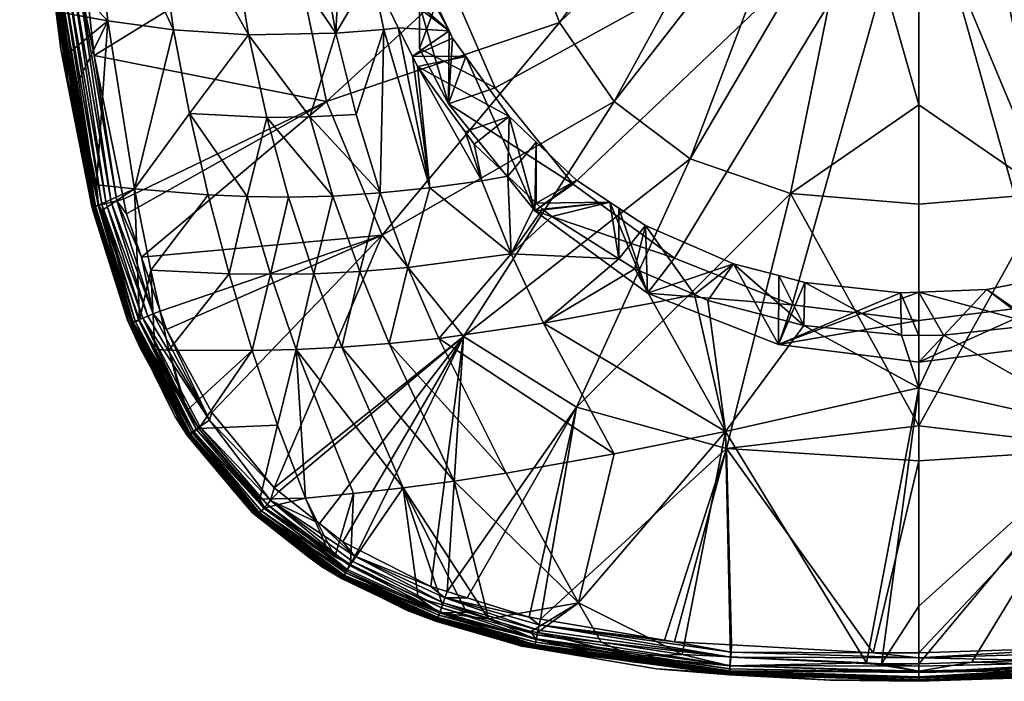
# Model space of a CAD drawing. Extents: x -0.027 to 0.042, y -0.136 to 0.028.
# Tile 1 of 172: x -0.02 to 0.002, y -0.136 to -0.121. Entities that reach past the tile are written whole.
import ezdxf

# ---------------------------------------------------------------- set-up
doc = ezdxf.new("R2010")
doc.units = 0
doc.layers.add('mesh', color=7, linetype='CONTINUOUS')

msp = doc.modelspace()

# ---------------------------------------------------------------- meshes
at = {"layer": 'mesh'}
mesh = msp.add_polyface(dxfattribs=at)
corners = [(-0.019115, -0.119829, 0.129092), (-0.01905, -0.119817, 0.131155), (-0.019025, -0.12003, 0.131155), (-0.019295, -0.117743, 0.131157), (-0.019465, -0.1149, 0.131158), (-0.019804, -0.109772, 0.129103), (-0.01875, -0.122357, 0.131154), (-0.019092, -0.119984, 0.127051), (-0.019109, -0.119833, 0.127049), (-0.018897, -0.121721, 0.127068), (-0.019367, -0.117542, 0.127027), (-0.019533, -0.114811, 0.127007), (-0.019055, -0.120033, 0.131299), (-0.019498, -0.114902, 0.131301), (-0.019464, -0.1149, 0.131445), (-0.019021, -0.120029, 0.131444), (-0.019408, -0.114897, 0.131586), (-0.018964, -0.120023, 0.131586), (-0.01933, -0.114892, 0.131718), (-0.018886, -0.120014, 0.131719), (-0.019232, -0.114886, 0.131837), (-0.018789, -0.120003, 0.131838), (-0.01912, -0.114879, 0.131938), (-0.018676, -0.11999, 0.131939), (-0.018996, -0.114871, 0.132019), (-0.018551, -0.119975, 0.132021), (-0.018738, -0.116679, 0.13208), (-0.018378, -0.119956, 0.132081), (-0.017791, -0.12508, 0.131944), (-0.019053, -0.119983, 0.126666), (-0.018845, -0.120924, 0.126546), (-0.018959, -0.119973, 0.126554), (-0.018675, -0.122573, 0.126658), (-0.019117, -0.119988, 0.126921), (-0.019565, -0.114814, 0.126897), (-0.018725, -0.122579, 0.126796), (-0.019093, -0.119987, 0.126792), (-0.019548, -0.114813, 0.126788), (-0.013835, -0.119196, 0.133582), (-0.014302, -0.114742, 0.13358), (-0.018761, -0.116262, 0.13208), (-0.018289, -0.117303, 0.124613), (-0.017866, -0.1211, 0.124894), (-0.016421, -0.121299, 0.122762), (-0.016954, -0.117533, 0.122399), (-0.014779, -0.121406, 0.120848), (-0.015376, -0.117665, 0.12043), (-0.017336, -0.113721, 0.122202), (-0.018169, -0.121856, 0.132082), (-0.019308, -0.117068, 0.126577), (-0.01952, -0.114813, 0.126681)]
mesh.append_faces([[corners[k] for k in face] for face in [(0, 1, 2, 2), (0, 3, 1, 1), (0, 4, 3, 3), (5, 4, 0, 0), (2, 6, 0, 0), (0, 7, 8, 8), (0, 9, 7, 7), (0, 10, 11, 11), (8, 10, 0, 0), (12, 2, 1, 1), (3, 12, 1, 1), (13, 12, 3, 3), (14, 12, 13, 13), (14, 15, 12, 12), (16, 15, 14, 14), (16, 17, 15, 15), (18, 17, 16, 16), (18, 19, 17, 17), (20, 19, 18, 18), (20, 21, 19, 19), (22, 21, 20, 20), (22, 23, 21, 21), (24, 23, 22, 22), (24, 25, 23, 23), (26, 25, 24, 24), (26, 27, 25, 25), (12, 6, 2, 2), (25, 28, 23, 23), (29, 30, 31, 31), (32, 30, 29, 29), (10, 33, 34, 34), (8, 33, 10, 10), (33, 7, 9, 9), (8, 7, 33, 33), (35, 29, 36, 36), (29, 37, 36, 36), (36, 34, 33, 33), (37, 34, 36, 36), (26, 38, 27, 27), (26, 39, 38, 38), (40, 39, 26, 26), (41, 31, 42, 42), (31, 30, 42, 42), (43, 41, 42, 42), (44, 41, 43, 43), (45, 44, 43, 43), (46, 44, 45, 45), (46, 47, 44, 44), (25, 27, 48, 48), (29, 31, 49, 49), (29, 50, 37, 37), (49, 50, 29, 29), (38, 48, 27, 27), (50, 49, 41, 41), (41, 49, 31, 31)]])
mesh = msp.add_polyface(dxfattribs=at)
corners = [(-0.001456, -0.117972, 0.135363), (-0.000042, -0.118121, 0.135196), (-0.000042, -0.12294, 0.134974), (-0.002866, -0.124887, 0.134701), (-0.000042, -0.125127, 0.134608), (0.009564, -0.124611, 0.11913), (0.008991, -0.12451, 0.118934), (0.008334, -0.125153, 0.119082), (0.010705, -0.124763, 0.119642), (0.009926, -0.123549, 0.118727), (0.008918, -0.126214, 0.119903), (0.008109, -0.125332, 0.119135), (0.011186, -0.126514, 0.12093), (0.002782, -0.124887, 0.134701), (0.002477, -0.117513, 0.135363), (0.004987, -0.124127, 0.1347), (0.001371, -0.117972, 0.135363), (0.003314, -0.116775, 0.135362), (0.008684, -0.118924, 0.134693), (0.004607, -0.113099, 0.135359), (0.009214, -0.116252, 0.134691), (0.007859, -0.121134, 0.134696), (0.004339, -0.114546, 0.13536), (0.003921, -0.115778, 0.135361), (0.006653, -0.122873, 0.134699), (0.007484, -0.129585, 0.133593), (0.009965, -0.128033, 0.133593), (0.011755, -0.125804, 0.13359), (0.012974, -0.122869, 0.133586), (0.007003, -0.124954, 0.119127), (0.006551, -0.125211, 0.11922), (0.00655, -0.126335, 0.119494), (0.005925, -0.127077, 0.114866), (0.010294, -0.122922, 0.113516), (0.009849, -0.122027, 0.118514), (0.009927, -0.121894, 0.118499), (0.009779, -0.12215, 0.118527), (0.008397, -0.125273, 0.11428), (0.010266, -0.121306, 0.118436), (0.009268, -0.12257, 0.112682), (0.010933, -0.121707, 0.113121), (0.010342, -0.120104, 0.111881), (0.007559, -0.124687, 0.11337), (-0.000042, -0.117458, 0.111021), (0.00274, -0.127333, 0.11423), (0.005333, -0.126312, 0.113898), (-0.000042, -0.127682, 0.114343), (-0.002824, -0.127333, 0.11423), (0.010708, -0.117458, 0.111021), (0.010342, -0.114812, 0.110161), (0.009813, -0.123706, 0.118748), (0.008391, -0.123791, 0.118817), (0.011092, -0.121892, 0.118509)]
mesh.append_faces([[corners[k] for k in face] for face in [(0, 1, 2, 2), (3, 2, 4, 4), (3, 0, 2, 2), (5, 6, 7, 7), (8, 9, 5, 5), (10, 7, 11, 11), (10, 5, 7, 7), (12, 8, 5, 5), (13, 14, 15, 15), (13, 16, 14, 14), (13, 1, 16, 16), (13, 2, 1, 1), (4, 2, 13, 13), (14, 17, 15, 15), (18, 19, 20, 20), (21, 22, 18, 18), (23, 21, 24, 24), (23, 22, 21, 21), (17, 24, 15, 15), (17, 23, 24, 24), (24, 25, 15, 15), (21, 26, 24, 24), (18, 27, 21, 21), (20, 28, 18, 18), (29, 7, 6, 6), (29, 11, 7, 7), (30, 11, 29, 29), (30, 31, 11, 11), (32, 30, 29, 29), (33, 34, 35, 35), (33, 36, 34, 34), (37, 36, 33, 33), (38, 33, 35, 35), (39, 40, 41, 41), (39, 37, 33, 33), (42, 37, 39, 39), (43, 44, 45, 45), (43, 46, 44, 44), (47, 46, 43, 43), (43, 39, 41, 41), (43, 42, 39, 39), (45, 42, 43, 43), (43, 48, 49, 49), (41, 48, 43, 43), (5, 50, 6, 6), (5, 9, 50, 50), (50, 34, 36, 36), (29, 6, 51, 51), (51, 50, 36, 36), (6, 50, 51, 51), (34, 52, 35, 35), (50, 9, 34, 34), (32, 51, 37, 37), (32, 29, 51, 51), (37, 51, 36, 36)]])
mesh = msp.add_polyface(dxfattribs=at)
corners = [(-0.011839, -0.125805, 0.13359), (-0.017125, -0.126289, 0.132085), (-0.013058, -0.12287, 0.133586), (-0.007943, -0.121135, 0.134696), (-0.013835, -0.119196, 0.133582), (-0.008768, -0.118924, 0.134693), (-0.009298, -0.116253, 0.134691), (-0.011884, -0.124877, 0.120229), (-0.012413, -0.123155, 0.119681), (-0.01343, -0.123209, 0.120393), (-0.011483, -0.12125, 0.118461), (-0.0118, -0.121289, 0.118605), (-0.010789, -0.124763, 0.119642), (-0.011173, -0.121876, 0.11851), (-0.011062, -0.122099, 0.118527), (-0.013512, -0.117665, 0.118767), (-0.012742, -0.117629, 0.11822), (-0.012954, -0.116207, 0.118117), (-0.012688, -0.117989, 0.118246), (-0.012856, -0.121367, 0.119269), (-0.012955, -0.11527, 0.118012), (-0.01391, -0.113882, 0.118586), (-0.015376, -0.117665, 0.12043), (-0.014779, -0.121406, 0.120848), (-0.01292, -0.124946, 0.120906), (-0.014376, -0.123219, 0.121199), (-0.012332, -0.126603, 0.121564), (-0.013893, -0.124972, 0.121675), (-0.014804, -0.12496, 0.122526), (-0.011271, -0.126514, 0.12093), (-0.011958, -0.115917, 0.117961), (-0.011648, -0.118066, 0.118157), (-0.011555, -0.118374, 0.118181), (-0.011875, -0.117612, 0.115587), (-0.01157, -0.119123, 0.115893), (-0.011017, -0.120744, 0.116084), (-0.010378, -0.122922, 0.113516), (-0.011017, -0.121707, 0.113121), (-0.010366, -0.121319, 0.118431), (-0.011181, -0.119607, 0.118276), (-0.010792, -0.117458, 0.111021), (-0.011017, -0.114552, 0.110448), (-0.011017, -0.117418, 0.111144), (-0.010426, -0.120104, 0.111881), (-0.011017, -0.120145, 0.112266), (-0.011977, -0.116112, 0.115162), (-0.011875, -0.114649, 0.114625), (-0.01157, -0.113247, 0.113984), (-0.018169, -0.121856, 0.132082), (-0.012071, -0.120031, 0.118367), (-0.011954, -0.115231, 0.117875)]
mesh.append_faces([[corners[k] for k in face] for face in [(0, 1, 2, 2), (2, 3, 0, 0), (4, 5, 2, 2), (6, 5, 4, 4), (7, 8, 9, 9), (10, 11, 12, 12), (12, 13, 10, 10), (12, 14, 13, 13), (15, 16, 17, 17), (15, 18, 16, 16), (19, 18, 15, 15), (20, 15, 17, 17), (20, 21, 15, 15), (22, 19, 15, 15), (23, 19, 22, 22), (24, 9, 25, 25), (24, 7, 9, 9), (26, 7, 24, 24), (25, 27, 24, 24), (25, 28, 27, 27), (9, 23, 25, 25), (9, 19, 23, 23), (8, 19, 9, 9), (8, 11, 19, 19), (7, 11, 8, 8), (7, 12, 11, 11), (29, 12, 7, 7), (16, 30, 17, 17), (16, 31, 30, 30), (18, 31, 16, 16), (18, 32, 31, 31), (31, 33, 30, 30), (31, 34, 33, 33), (32, 34, 31, 31), (35, 36, 37, 37), (34, 38, 35, 35), (34, 39, 38, 38), (32, 39, 34, 34), (40, 41, 42, 42), (43, 44, 37, 37), (35, 44, 42, 42), (37, 44, 35, 35), (33, 34, 35, 35), (35, 45, 33, 33), (35, 46, 45, 45), (47, 46, 35, 35), (2, 48, 4, 4), (19, 49, 18, 18), (11, 49, 19, 19), (10, 49, 11, 11), (49, 32, 18, 18), (49, 39, 32, 32), (49, 38, 39, 39), (10, 38, 49, 49), (50, 33, 45, 45)]])
mesh = msp.add_polyface(dxfattribs=at)
corners = [(-0.010049, -0.128033, 0.133593), (-0.006737, -0.122873, 0.134699), (-0.005071, -0.124127, 0.1347), (-0.011839, -0.125805, 0.13359), (-0.007943, -0.121135, 0.134696), (-0.013058, -0.12287, 0.133586), (-0.008768, -0.118924, 0.134693), (-0.001456, -0.117972, 0.135363), (-0.002866, -0.124887, 0.134701), (-0.002561, -0.117513, 0.135363), (-0.003398, -0.116775, 0.135362), (-0.004005, -0.115779, 0.135361), (-0.004423, -0.114546, 0.13536), (-0.009298, -0.116253, 0.134691), (-0.009002, -0.126214, 0.119903), (-0.009648, -0.124611, 0.11913), (-0.010789, -0.124763, 0.119642), (-0.009075, -0.124509, 0.118934), (-0.009813, -0.123804, 0.118766), (-0.008454, -0.125103, 0.119075), (-0.008111, -0.125395, 0.119154), (-0.008316, -0.125235, 0.119106), (-0.011062, -0.122099, 0.118527), (-0.010011, -0.123533, 0.118728), (-0.006835, -0.12508, 0.119178), (-0.00757, -0.124597, 0.119019), (-0.011483, -0.12125, 0.118461), (-0.011173, -0.121876, 0.11851), (-0.010366, -0.121319, 0.118431), (-0.010289, -0.121479, 0.118445), (-0.010001, -0.121879, 0.118503), (-0.009046, -0.123203, 0.118693), (-0.008452, -0.123764, 0.118824), (-0.006637, -0.126326, 0.119493), (-0.006636, -0.12521, 0.119221), (-0.011017, -0.120744, 0.116084), (-0.010378, -0.122922, 0.113516), (-0.008481, -0.125273, 0.11428), (-0.010792, -0.117458, 0.111021), (-0.011017, -0.117418, 0.111144), (-0.010426, -0.120104, 0.111881), (-0.010426, -0.114812, 0.110161), (-0.011017, -0.114552, 0.110448), (-0.007644, -0.124687, 0.11337), (-0.009352, -0.12257, 0.112682), (-0.011017, -0.121707, 0.113121), (-0.011017, -0.120145, 0.112266), (-0.000042, -0.117458, 0.111021), (-0.005417, -0.126312, 0.113898), (-0.002824, -0.127333, 0.11423)]
mesh.append_faces([[corners[k] for k in face] for face in [(0, 1, 2, 2), (3, 4, 1, 1), (5, 6, 4, 4), (2, 7, 8, 8), (2, 9, 7, 7), (1, 9, 2, 2), (1, 10, 9, 9), (4, 10, 1, 1), (4, 11, 10, 10), (6, 11, 4, 4), (12, 6, 13, 13), (12, 11, 6, 6), (14, 15, 16, 16), (15, 17, 18, 18), (14, 17, 15, 15), (14, 19, 17, 17), (14, 20, 21, 21), (15, 22, 16, 16), (15, 23, 22, 22), (18, 23, 15, 15), (19, 24, 25, 25), (26, 27, 28, 28), (27, 29, 28, 28), (27, 30, 29, 29), (22, 30, 27, 27), (22, 31, 30, 30), (23, 31, 22, 22), (32, 19, 25, 25), (32, 17, 19, 19), (31, 17, 32, 32), (31, 18, 17, 17), (23, 18, 31, 31), (24, 21, 20, 20), (19, 21, 24, 24), (33, 34, 24, 24), (35, 28, 36, 36), (37, 31, 32, 32), (37, 30, 31, 31), (36, 30, 37, 37), (36, 29, 30, 30), (28, 29, 36, 36), (37, 25, 24, 24), (32, 25, 37, 37), (38, 39, 40, 40), (41, 42, 38, 38), (43, 36, 37, 37), (44, 36, 43, 43), (44, 45, 36, 36), (40, 45, 44, 44), (39, 46, 40, 40), (47, 40, 44, 44), (47, 38, 40, 40), (41, 38, 47, 47), (47, 48, 49, 49), (47, 43, 48, 48), (44, 43, 47, 47)]])
mesh = msp.add_polyface(dxfattribs=at)
corners = [(-0.018155, -0.125173, 0.131152), (-0.018127, -0.125303, 0.131152), (-0.018167, -0.12532, 0.129084), (-0.019115, -0.119829, 0.129092), (-0.01875, -0.122357, 0.131154), (-0.018043, -0.125701, 0.131152), (-0.018897, -0.121721, 0.127068), (-0.017667, -0.125049, 0.132025), (-0.01752, -0.125013, 0.132084), (-0.017454, -0.125337, 0.132084), (-0.018169, -0.125175, 0.131297), (-0.017125, -0.126289, 0.132085), (-0.019055, -0.120033, 0.131299), (-0.019021, -0.120029, 0.131444), (-0.018136, -0.125167, 0.131444), (-0.018964, -0.120023, 0.131586), (-0.018079, -0.125153, 0.131588), (-0.018886, -0.120014, 0.131719), (-0.018001, -0.125133, 0.131722), (-0.018789, -0.120003, 0.131838), (-0.017904, -0.125109, 0.131842), (-0.018676, -0.11999, 0.131939), (-0.017791, -0.12508, 0.131944), (-0.018551, -0.119975, 0.132021), (-0.018675, -0.122573, 0.126658), (-0.018737, -0.121818, 0.126539), (-0.018845, -0.120924, 0.126546), (-0.018578, -0.122558, 0.126533), (-0.019117, -0.119988, 0.126921), (-0.018216, -0.125176, 0.126964), (-0.018725, -0.122579, 0.126796), (-0.019053, -0.119983, 0.126666), (-0.018178, -0.125169, 0.126802), (-0.019093, -0.119987, 0.126792), (-0.013058, -0.12287, 0.133586), (-0.017866, -0.1211, 0.124894), (-0.018118, -0.1247, 0.126517), (-0.01728, -0.124788, 0.125395), (-0.016421, -0.121299, 0.122762), (-0.016073, -0.123133, 0.123055), (-0.015665, -0.12492, 0.12344), (-0.014779, -0.121406, 0.120848), (-0.014804, -0.12496, 0.122526), (-0.014376, -0.123219, 0.121199), (-0.018174, -0.125328, 0.127127), (-0.018222, -0.125174, 0.127124), (-0.018169, -0.121856, 0.132082), (-0.018074, -0.125147, 0.126577), (-0.017997, -0.125261, 0.126512)]
mesh.append_faces([[corners[k] for k in face] for face in [(0, 1, 2, 2), (3, 0, 2, 2), (3, 4, 0, 0), (1, 5, 2, 2), (2, 6, 3, 3), (7, 8, 9, 9), (1, 0, 10, 10), (4, 10, 0, 0), (10, 5, 1, 1), (9, 11, 7, 7), (12, 10, 4, 4), (13, 10, 12, 12), (13, 14, 10, 10), (15, 14, 13, 13), (15, 16, 14, 14), (17, 16, 15, 15), (17, 18, 16, 16), (19, 18, 17, 17), (19, 20, 18, 18), (21, 20, 19, 19), (21, 22, 20, 20), (23, 7, 22, 22), (24, 25, 26, 26), (27, 25, 24, 24), (28, 6, 29, 29), (30, 24, 31, 31), (32, 24, 30, 30), (30, 29, 32, 32), (30, 28, 29, 29), (33, 28, 30, 30), (34, 11, 9, 9), (9, 8, 34, 34), (35, 27, 36, 36), (35, 25, 27, 27), (35, 26, 25, 25), (37, 35, 36, 36), (38, 35, 37, 37), (39, 37, 40, 40), (39, 38, 37, 37), (41, 38, 39, 39), (42, 39, 40, 40), (43, 39, 42, 42), (43, 41, 39, 39), (2, 44, 45, 45), (2, 45, 6, 6), (7, 46, 8, 8), (46, 7, 23, 23), (29, 45, 44, 44), (47, 27, 24, 24), (47, 36, 27, 27), (29, 6, 45, 45), (32, 47, 24, 24), (34, 8, 46, 46), (47, 48, 37, 37), (37, 36, 47, 47)]])
mesh = msp.add_polyface(dxfattribs=at)
corners = [(-0.011713, -0.13384, 0.129201), (-0.010634, -0.134254, 0.127255), (-0.011292, -0.134049, 0.127252), (-0.009067, -0.134735, 0.129198), (-0.008609, -0.134194, 0.132066), (-0.007568, -0.129585, 0.133593), (-0.008357, -0.134237, 0.132065), (-0.010049, -0.128033, 0.133593), (-0.010765, -0.13352, 0.132073), (-0.01236, -0.132715, 0.132079), (-0.010411, -0.13363, 0.132072), (-0.009968, -0.133769, 0.13207), (-0.005071, -0.124127, 0.1347), (-0.011839, -0.125805, 0.13359), (-0.006737, -0.122873, 0.134699), (-0.010459, -0.133769, 0.132016), (-0.012436, -0.132854, 0.132025), (-0.010499, -0.133883, 0.131935), (-0.010535, -0.133988, 0.131834), (-0.012499, -0.132964, 0.131944), (-0.008385, -0.134368, 0.132007), (-0.008409, -0.134482, 0.131925), (-0.008431, -0.134585, 0.131824), (-0.010621, -0.134234, 0.131303), (-0.010611, -0.134211, 0.131162), (-0.011691, -0.133783, 0.131159), (-0.012673, -0.133272, 0.131447), (-0.010592, -0.13415, 0.131585), (-0.01061, -0.134202, 0.131446), (-0.012644, -0.133222, 0.13159), (-0.010566, -0.134078, 0.131716), (-0.00845, -0.134674, 0.131708), (-0.012695, -0.133318, 0.126928), (-0.010629, -0.13425, 0.126933), (-0.010615, -0.134211, 0.126827), (-0.01271, -0.133341, 0.127034), (-0.010639, -0.134277, 0.127041), (-0.012718, -0.133354, 0.127142), (-0.010645, -0.134291, 0.127151), (-0.011708, -0.133836, 0.12725), (-0.008316, -0.125235, 0.119106), (-0.008454, -0.125103, 0.119075), (-0.009002, -0.126214, 0.119903), (-0.006637, -0.126326, 0.119493), (-0.008111, -0.125395, 0.119154), (-0.008291, -0.127739, 0.120804), (-0.011376, -0.131356, 0.124672), (-0.009987, -0.134087, 0.126478), (-0.009503, -0.134231, 0.126478), (-0.010515, -0.133929, 0.126479), (-0.01105, -0.13377, 0.126479), (-0.010257, -0.131206, 0.124154), (-0.007525, -0.133878, 0.125795), (-0.008569, -0.13451, 0.126478), (-0.008423, -0.134532, 0.126478), (-0.011682, -0.128189, 0.122342), (-0.010592, -0.128075, 0.12176), (-0.011271, -0.126514, 0.12093), (-0.00911, -0.131031, 0.123685), (-0.00674, -0.130611, 0.12288), (-0.012727, -0.128268, 0.122996), (-0.010789, -0.124763, 0.119642), (-0.004295, -0.130117, 0.12222), (-0.006835, -0.12508, 0.119178), (-0.01269, -0.133302, 0.131301), (-0.010575, -0.134103, 0.126634), (-0.006287, -0.126548, 0.119573), (-0.005878, -0.127295, 0.12006)]
mesh.append_faces([[corners[k] for k in face] for face in [(0, 1, 2, 2), (3, 1, 0, 0), (4, 5, 6, 6), (7, 8, 9, 9), (7, 10, 8, 8), (5, 10, 7, 7), (5, 11, 10, 10), (4, 11, 5, 5), (7, 12, 5, 5), (13, 14, 7, 7), (15, 10, 11, 11), (4, 15, 11, 11), (15, 8, 10, 10), (15, 16, 8, 8), (17, 16, 15, 15), (18, 19, 17, 17), (20, 15, 4, 4), (21, 17, 15, 15), (22, 18, 17, 17), (23, 24, 25, 25), (26, 27, 28, 28), (29, 30, 27, 27), (31, 30, 18, 18), (32, 33, 34, 34), (35, 36, 33, 33), (37, 38, 36, 36), (39, 2, 38, 38), (40, 41, 42, 42), (42, 43, 44, 44), (45, 43, 42, 42), (46, 47, 48, 48), (46, 49, 47, 47), (50, 49, 46, 46), (48, 51, 46, 46), (48, 52, 51, 51), (53, 54, 52, 52), (55, 56, 57, 57), (58, 56, 55, 55), (58, 59, 56, 56), (58, 52, 59, 59), (58, 51, 52, 52), (55, 51, 58, 58), (55, 60, 51, 51), (57, 42, 61, 61), (56, 42, 57, 57), (56, 45, 42, 42), (59, 45, 56, 56), (59, 62, 45, 45), (63, 44, 43, 43), (64, 28, 23, 23), (47, 65, 48, 48), (65, 49, 50, 50), (47, 49, 65, 65), (45, 66, 43, 43), (67, 66, 45, 45)]])
mesh = msp.add_polyface(dxfattribs=at)
corners = [(-0.002866, -0.124887, 0.134701), (-0.000042, -0.125127, 0.134608), (-0.000042, -0.129992, 0.133796), (-0.005414, -0.134738, 0.132055), (-0.005632, -0.134701, 0.132056), (-0.004272, -0.130493, 0.133592), (-0.001047, -0.134977, 0.132054), (-0.000042, -0.130766, 0.133526), (-0.000042, -0.134983, 0.132054), (-0.00416, -0.134807, 0.132055), (-0.008357, -0.134237, 0.132065), (-0.007568, -0.129585, 0.133593), (-0.005071, -0.124127, 0.1347), (-0.008385, -0.134368, 0.132007), (-0.004171, -0.134966, 0.131995), (-0.000864, -0.135218, 0.126479), (-0.000042, -0.135222, 0.12648), (-0.000042, -0.133955, 0.125453), (-0.004295, -0.130117, 0.12222), (-0.005878, -0.127295, 0.12006), (-0.008291, -0.127739, 0.120804), (-0.004977, -0.127109, 0.11983), (-0.004678, -0.127238, 0.119889), (-0.002574, -0.127787, 0.120188), (-0.00418, -0.135067, 0.126477), (-0.001197, -0.135203, 0.126479), (-0.005246, -0.135019, 0.126477), (-0.007525, -0.133878, 0.125795), (-0.00674, -0.130611, 0.12288), (-0.007025, -0.134746, 0.126477), (-0.004118, -0.126433, 0.119697), (-0.003124, -0.126693, 0.119825), (-0.002548, -0.126843, 0.119898), (-0.000425, -0.128005, 0.120323), (-0.000446, -0.127074, 0.120025), (-0.00601, -0.127077, 0.114866), (-0.006835, -0.12508, 0.119178), (-0.006636, -0.12521, 0.119221), (-0.008481, -0.125273, 0.11428), (-0.003131, -0.128211, 0.115234), (-0.000042, -0.127682, 0.114343), (-0.000042, -0.128597, 0.11536), (-0.002824, -0.127333, 0.11423), (-0.005417, -0.126312, 0.113898), (-0.007644, -0.124687, 0.11337), (-0.000042, -0.129158, 0.121316), (-0.006287, -0.126548, 0.119573), (-0.006637, -0.126326, 0.119493), (-0.006048, -0.125596, 0.119349), (-0.000045, -0.12801, 0.120326), (-0.000044, -0.127058, 0.120016)]
mesh.append_faces([[corners[k] for k in face] for face in [(0, 1, 2, 2), (3, 4, 5, 5), (6, 7, 8, 8), (6, 5, 7, 7), (9, 5, 6, 6), (9, 3, 5, 5), (10, 5, 4, 4), (10, 11, 5, 5), (5, 2, 7, 7), (5, 0, 2, 2), (11, 0, 5, 5), (11, 12, 0, 0), (3, 13, 4, 4), (14, 13, 3, 3), (15, 16, 17, 17), (18, 19, 20, 20), (18, 21, 19, 19), (18, 22, 21, 21), (18, 23, 22, 22), (18, 24, 25, 25), (26, 24, 18, 18), (27, 18, 28, 28), (27, 26, 18, 18), (29, 26, 27, 27), (30, 22, 23, 23), (30, 21, 22, 22), (23, 31, 30, 30), (23, 32, 31, 31), (33, 32, 23, 23), (33, 34, 32, 32), (35, 36, 37, 37), (38, 36, 35, 35), (30, 39, 35, 35), (31, 39, 30, 30), (39, 32, 34, 34), (31, 32, 39, 39), (40, 39, 41, 41), (42, 39, 40, 40), (42, 35, 39, 39), (43, 35, 42, 42), (43, 38, 35, 35), (44, 38, 43, 43), (45, 23, 18, 18), (45, 33, 23, 23), (21, 46, 19, 19), (45, 25, 15, 15), (18, 25, 45, 45), (47, 48, 37, 37), (46, 48, 47, 47), (48, 21, 30, 30), (48, 46, 21, 21), (49, 34, 33, 33), (35, 37, 48, 48), (30, 35, 48, 48), (39, 34, 50, 50), (50, 41, 39, 39)]])
mesh = msp.add_polyface(dxfattribs=at)
corners = [(0.004211, -0.130117, 0.12222), (0.002572, -0.127773, 0.120179), (0.000501, -0.128, 0.120319), (-0.000042, -0.133955, 0.125453), (-0.000042, -0.135222, 0.12648), (0.006933, -0.134769, 0.126477), (0.007441, -0.133878, 0.125795), (0.004516, -0.135075, 0.126477), (0.004097, -0.135089, 0.126477), (0.006656, -0.130611, 0.12288), (0.005794, -0.127295, 0.12006), (0.004899, -0.127112, 0.119831), (0.004683, -0.127206, 0.119873), (0.00616, -0.126559, 0.11958), (0.008206, -0.127739, 0.120804), (0.007484, -0.129585, 0.133593), (0.007632, -0.134389, 0.132063), (0.004188, -0.130493, 0.133592), (-0.000042, -0.130766, 0.133526), (-0.000042, -0.129992, 0.133796), (-0.000042, -0.134983, 0.132054), (0.004078, -0.134846, 0.132053), (0.004241, -0.13484, 0.132053), (0.005544, -0.134667, 0.132057), (0.002782, -0.124887, 0.134701), (-0.000042, -0.125127, 0.134608), (0.004987, -0.124127, 0.1347), (0.003039, -0.126685, 0.11982), (0.001453, -0.126997, 0.119981), (0.003538, -0.126587, 0.11977), (0.00523, -0.125964, 0.119493), (0.005903, -0.12558, 0.119354), (0.00655, -0.126335, 0.119494), (0.006551, -0.125211, 0.11922), (0.006293, -0.1265, 0.119553), (0.003047, -0.128211, 0.115234), (-0.000042, -0.128597, 0.11536), (0.005925, -0.127077, 0.114866), (0.005333, -0.126312, 0.113898), (0.007559, -0.124687, 0.11337), (0.00274, -0.127333, 0.11423), (-0.000042, -0.127682, 0.114343), (-0.000045, -0.12801, 0.120326), (-0.000425, -0.128005, 0.120323), (-0.000042, -0.129158, 0.121316), (-0.000864, -0.135218, 0.126479), (-0.000044, -0.127058, 0.120016), (-0.000446, -0.127074, 0.120025)]
mesh.append_faces([[corners[k] for k in face] for face in [(0, 1, 2, 2), (0, 3, 4, 4), (0, 5, 6, 6), (0, 7, 5, 5), (8, 7, 0, 0), (6, 9, 0, 0), (10, 11, 12, 12), (10, 13, 11, 11), (14, 13, 10, 10), (10, 0, 9, 9), (12, 0, 10, 10), (12, 1, 0, 0), (15, 16, 17, 17), (17, 18, 19, 19), (17, 20, 18, 18), (21, 20, 17, 17), (17, 22, 21, 21), (17, 23, 22, 22), (16, 23, 17, 17), (24, 19, 25, 25), (24, 17, 19, 19), (26, 17, 24, 24), (26, 15, 17, 17), (1, 27, 28, 28), (12, 27, 1, 1), (12, 29, 27, 27), (11, 29, 12, 12), (11, 30, 29, 29), (31, 32, 33, 33), (31, 34, 32, 32), (30, 34, 31, 31), (30, 13, 34, 34), (11, 13, 30, 30), (28, 35, 36, 36), (27, 35, 28, 28), (29, 35, 27, 27), (29, 37, 35, 35), (30, 37, 29, 29), (37, 31, 33, 33), (30, 31, 37, 37), (38, 37, 39, 39), (38, 35, 37, 37), (40, 35, 38, 38), (40, 36, 35, 35), (41, 36, 40, 40), (42, 43, 44, 44), (44, 45, 3, 3), (0, 44, 3, 3), (2, 44, 0, 0), (42, 44, 2, 2), (42, 46, 47, 47), (2, 46, 42, 42), (2, 1, 46, 46), (1, 28, 46, 46), (28, 36, 46, 46)]])
mesh = msp.add_polyface(dxfattribs=at)
corners = [(-0.018167, -0.12532, 0.129084), (-0.01733, -0.127723, 0.131151), (-0.017138, -0.128325, 0.12908), (-0.018043, -0.125701, 0.131152), (-0.016104, -0.130196, 0.129077), (-0.017116, -0.128321, 0.127177), (-0.017357, -0.127732, 0.131297), (-0.018169, -0.125175, 0.131297), (-0.018136, -0.125167, 0.131444), (-0.017324, -0.127719, 0.131445), (-0.018079, -0.125153, 0.131588), (-0.017269, -0.127697, 0.13159), (-0.018001, -0.125133, 0.131722), (-0.017125, -0.126289, 0.132085), (-0.016715, -0.127476, 0.132086), (-0.016868, -0.127536, 0.132028), (-0.016576, -0.127878, 0.132086), (-0.017193, -0.127666, 0.131725), (-0.017098, -0.127628, 0.131845), (-0.017904, -0.125109, 0.131842), (-0.016988, -0.127584, 0.131947), (-0.017791, -0.12508, 0.131944), (-0.017667, -0.125049, 0.132025), (-0.015665, -0.12492, 0.12344), (-0.01728, -0.124788, 0.125395), (-0.016925, -0.126578, 0.12574), (-0.016527, -0.128329, 0.126155), (-0.016836, -0.128315, 0.126493), (-0.016221, -0.129491, 0.126488), (-0.01712, -0.128307, 0.13115), (-0.016103, -0.130195, 0.129208), (-0.017435, -0.127675, 0.127166), (-0.018174, -0.125328, 0.127127), (-0.016073, -0.130166, 0.131296), (-0.01602, -0.130131, 0.131519), (-0.015636, -0.129871, 0.132023), (-0.015924, -0.130066, 0.131725), (-0.015986, -0.130108, 0.131623), (-0.017169, -0.12767, 0.126497), (-0.017997, -0.125261, 0.126512), (-0.018074, -0.125147, 0.126577), (-0.015867, -0.130055, 0.126486), (-0.017312, -0.127723, 0.126723), (-0.018178, -0.125169, 0.126802), (-0.015974, -0.130125, 0.12664), (-0.016117, -0.130213, 0.127207), (-0.016393, -0.129785, 0.127201), (-0.017393, -0.127751, 0.12699), (-0.016101, -0.130206, 0.127008), (-0.018216, -0.125176, 0.126964), (-0.016053, -0.130176, 0.126816)]
mesh.append_faces([[corners[k] for k in face] for face in [(0, 1, 2, 2), (0, 3, 1, 1), (4, 5, 2, 2), (6, 1, 3, 3), (7, 6, 3, 3), (8, 6, 7, 7), (8, 9, 6, 6), (10, 9, 8, 8), (10, 11, 9, 9), (12, 11, 10, 10), (13, 14, 15, 15), (14, 16, 15, 15), (12, 17, 11, 11), (12, 18, 17, 17), (19, 18, 12, 12), (19, 20, 18, 18), (21, 20, 19, 19), (21, 15, 20, 20), (22, 15, 21, 21), (22, 13, 15, 15), (23, 24, 25, 25), (26, 27, 28, 28), (26, 25, 27, 27), (2, 1, 29, 29), (30, 2, 29, 29), (0, 31, 32, 32), (2, 31, 0, 0), (5, 31, 2, 2), (29, 6, 33, 33), (29, 1, 6, 6), (34, 9, 11, 11), (9, 33, 6, 6), (20, 35, 18, 18), (15, 35, 20, 20), (18, 36, 17, 17), (11, 17, 37, 37), (28, 27, 38, 38), (39, 40, 38, 38), (41, 28, 38, 38), (38, 42, 41, 41), (38, 40, 42, 42), (42, 40, 43, 43), (44, 41, 42, 42), (45, 5, 46, 46), (45, 31, 5, 5), (45, 47, 31, 31), (48, 47, 45, 45), (49, 31, 47, 47), (32, 31, 49, 49), (42, 47, 50, 50), (43, 47, 42, 42), (43, 49, 47, 47), (25, 38, 27, 27), (24, 38, 25, 25), (24, 39, 38, 38)]])
mesh = msp.add_polyface(dxfattribs=at)
corners = [(-0.016104, -0.130196, 0.129077), (-0.017138, -0.128325, 0.12908), (-0.016103, -0.130195, 0.129208), (-0.016393, -0.129785, 0.127201), (-0.017116, -0.128321, 0.127177), (-0.01483, -0.131734, 0.129205), (-0.0127, -0.132543, 0.13208), (-0.013216, -0.132138, 0.132082), (-0.010049, -0.128033, 0.133593), (-0.014209, -0.131358, 0.132086), (-0.011839, -0.125805, 0.13359), (-0.014107, -0.131438, 0.132086), (-0.016715, -0.127476, 0.132086), (-0.017125, -0.126289, 0.132085), (-0.016576, -0.127878, 0.132086), (-0.016527, -0.128329, 0.126155), (-0.016221, -0.129491, 0.126488), (-0.016134, -0.129656, 0.126487), (-0.012332, -0.126603, 0.121564), (-0.011271, -0.126514, 0.12093), (-0.011884, -0.124877, 0.120229), (-0.011682, -0.128189, 0.122342), (-0.014293, -0.126666, 0.12307), (-0.013338, -0.126652, 0.12228), (-0.013893, -0.124972, 0.121675), (-0.011376, -0.131356, 0.124672), (-0.012727, -0.128268, 0.122996), (-0.013729, -0.128316, 0.123713), (-0.010257, -0.131206, 0.124154), (-0.014692, -0.128339, 0.124486), (-0.015204, -0.126654, 0.12392), (-0.014804, -0.12496, 0.122526), (-0.01292, -0.124946, 0.120906), (-0.014135, -0.12998, 0.125131), (-0.013526, -0.131579, 0.125857), (-0.016925, -0.126578, 0.12574), (-0.015665, -0.12492, 0.12344), (-0.016117, -0.130213, 0.127207), (-0.01712, -0.128307, 0.13115), (-0.016089, -0.130177, 0.13115), (-0.016073, -0.130166, 0.131296), (-0.017324, -0.127719, 0.131445), (-0.01602, -0.130131, 0.131519), (-0.015578, -0.129701, 0.132087), (-0.015636, -0.129871, 0.132023), (-0.016868, -0.127536, 0.132028), (-0.017193, -0.127666, 0.131725), (-0.015924, -0.130066, 0.131725), (-0.015986, -0.130108, 0.131623), (-0.017098, -0.127628, 0.131845), (-0.015844, -0.130011, 0.131845), (-0.017269, -0.127697, 0.13159), (-0.015122, -0.1314, 0.131151), (-0.015867, -0.130055, 0.126486), (-0.017393, -0.127751, 0.12699), (-0.016101, -0.130206, 0.127008), (-0.016053, -0.130176, 0.126816), (-0.017312, -0.127723, 0.126723), (-0.015974, -0.130125, 0.12664), (-0.014439, -0.1318, 0.131729), (-0.014536, -0.131905, 0.131448), (-0.014369, -0.131724, 0.131849), (-0.014524, -0.131608, 0.126482)]
mesh.append_faces([[corners[k] for k in face] for face in [(0, 1, 2, 2), (3, 4, 0, 0), (2, 5, 0, 0), (6, 7, 8, 8), (8, 9, 10, 10), (8, 11, 9, 9), (7, 11, 8, 8), (10, 12, 13, 13), (14, 12, 10, 10), (15, 16, 17, 17), (18, 19, 20, 20), (21, 19, 18, 18), (22, 23, 24, 24), (25, 26, 27, 27), (28, 26, 25, 25), (27, 22, 29, 29), (27, 23, 22, 22), (26, 23, 27, 27), (29, 15, 17, 17), (29, 30, 15, 15), (22, 30, 29, 29), (22, 31, 30, 30), (24, 31, 22, 22), (18, 26, 21, 21), (18, 23, 26, 26), (32, 23, 18, 18), (32, 24, 23, 23), (27, 33, 34, 34), (29, 33, 27, 27), (30, 35, 15, 15), (30, 36, 35, 35), (31, 36, 30, 30), (0, 37, 3, 3), (2, 38, 39, 39), (38, 40, 39, 39), (41, 42, 40, 40), (43, 44, 14, 14), (45, 14, 44, 44), (46, 47, 48, 48), (49, 50, 47, 47), (44, 50, 49, 49), (51, 48, 42, 42), (39, 52, 2, 2), (17, 16, 53, 53), (54, 55, 56, 56), (57, 56, 58, 58), (10, 43, 14, 14), (10, 9, 43, 43), (9, 44, 43, 43), (59, 48, 47, 47), (60, 42, 48, 48), (61, 47, 50, 50), (53, 62, 33, 33), (29, 53, 33, 33), (17, 53, 29, 29)]])
mesh = msp.add_polyface(dxfattribs=at)
corners = [(-0.011713, -0.13384, 0.129201), (-0.011292, -0.134049, 0.127252), (-0.011708, -0.133836, 0.12725), (-0.012704, -0.133325, 0.127244), (-0.013476, -0.132854, 0.129203), (-0.013171, -0.133086, 0.127241), (-0.012175, -0.133591, 0.131158), (-0.011691, -0.133783, 0.131159), (-0.010611, -0.134211, 0.131162), (-0.0127, -0.132543, 0.13208), (-0.010049, -0.128033, 0.133593), (-0.01236, -0.132715, 0.132079), (-0.012436, -0.132854, 0.132025), (-0.010765, -0.13352, 0.132073), (-0.013216, -0.132138, 0.132082), (-0.010499, -0.133883, 0.131935), (-0.012499, -0.132964, 0.131944), (-0.012644, -0.133222, 0.13159), (-0.010592, -0.13415, 0.131585), (-0.012673, -0.133272, 0.131447), (-0.012605, -0.133152, 0.131724), (-0.010566, -0.134078, 0.131716), (-0.012556, -0.133065, 0.131843), (-0.014369, -0.131724, 0.131849), (-0.014495, -0.131861, 0.131593), (-0.010535, -0.133988, 0.131834), (-0.012718, -0.133354, 0.127142), (-0.01347, -0.132853, 0.127239), (-0.012695, -0.133318, 0.126928), (-0.014581, -0.131968, 0.127025), (-0.01271, -0.133341, 0.127034), (-0.010629, -0.13425, 0.126933), (-0.010639, -0.134277, 0.127041), (-0.010645, -0.134291, 0.127151), (-0.013526, -0.131579, 0.125857), (-0.01302, -0.132762, 0.12648), (-0.012879, -0.13287, 0.126479), (-0.011376, -0.131356, 0.124672), (-0.013729, -0.128316, 0.123713), (-0.012466, -0.13148, 0.125239), (-0.012693, -0.133309, 0.131156), (-0.012871, -0.133211, 0.131156), (-0.014289, -0.131637, 0.131951), (-0.013464, -0.132828, 0.131154), (-0.01269, -0.133302, 0.131301), (-0.010621, -0.134234, 0.131303), (-0.01061, -0.134202, 0.131446), (-0.014536, -0.131905, 0.131448), (-0.01456, -0.131931, 0.131299), (-0.010575, -0.134103, 0.126634), (-0.01105, -0.13377, 0.126479), (-0.012535, -0.133039, 0.126479), (-0.01442, -0.131798, 0.126552), (-0.014688, -0.131905, 0.127228), (-0.012675, -0.133284, 0.126824), (-0.014563, -0.131949, 0.126922), (-0.010615, -0.134211, 0.126827), (-0.012619, -0.133188, 0.126634), (-0.014537, -0.131922, 0.126821)]
mesh.append_faces([[corners[k] for k in face] for face in [(0, 1, 2, 2), (3, 0, 2, 2), (3, 4, 0, 0), (5, 4, 3, 3), (0, 6, 7, 7), (7, 8, 0, 0), (9, 10, 11, 11), (12, 11, 13, 13), (12, 9, 11, 11), (12, 14, 9, 9), (15, 16, 12, 12), (17, 18, 19, 19), (20, 21, 17, 17), (20, 22, 21, 21), (23, 22, 20, 20), (17, 24, 20, 20), (25, 22, 16, 16), (25, 21, 22, 22), (5, 3, 26, 26), (2, 26, 3, 3), (26, 27, 5, 5), (28, 29, 30, 30), (30, 31, 28, 28), (26, 32, 30, 30), (2, 33, 26, 26), (34, 35, 36, 36), (37, 38, 39, 39), (39, 34, 36, 36), (38, 34, 39, 39), (0, 40, 6, 6), (4, 40, 0, 0), (4, 41, 40, 40), (16, 42, 12, 12), (40, 41, 43, 43), (40, 7, 6, 6), (44, 7, 40, 40), (44, 45, 7, 7), (19, 46, 44, 44), (19, 47, 17, 17), (44, 47, 19, 19), (40, 48, 44, 44), (49, 50, 51, 51), (35, 51, 36, 36), (35, 52, 51, 51), (30, 53, 26, 26), (54, 55, 28, 28), (28, 56, 54, 54), (51, 57, 49, 49), (51, 52, 57, 57), (56, 49, 54, 54), (57, 54, 49, 49), (57, 58, 54, 54), (51, 37, 39, 39), (50, 37, 51, 51), (39, 36, 51, 51)]])
mesh = msp.add_polyface(dxfattribs=at)
corners = [(-0.013171, -0.133086, 0.127241), (-0.01347, -0.132853, 0.127239), (-0.013476, -0.132854, 0.129203), (-0.016104, -0.130196, 0.129077), (-0.01483, -0.131734, 0.129205), (-0.014827, -0.131741, 0.127226), (-0.016103, -0.130195, 0.129208), (-0.015122, -0.1314, 0.131151), (-0.013568, -0.13276, 0.131154), (-0.013464, -0.132828, 0.131154), (-0.014794, -0.131687, 0.131152), (-0.012871, -0.133211, 0.131156), (-0.012605, -0.133152, 0.131724), (-0.014439, -0.1318, 0.131729), (-0.014369, -0.131724, 0.131849), (-0.014495, -0.131861, 0.131593), (-0.012695, -0.133318, 0.126928), (-0.014563, -0.131949, 0.126922), (-0.014581, -0.131968, 0.127025), (-0.014688, -0.131905, 0.127228), (-0.016117, -0.130213, 0.127207), (-0.014541, -0.131909, 0.131152), (-0.014209, -0.131358, 0.132086), (-0.014289, -0.131637, 0.131951), (-0.015636, -0.129871, 0.132023), (-0.014107, -0.131438, 0.132086), (-0.013216, -0.132138, 0.132082), (-0.012436, -0.132854, 0.132025), (-0.016089, -0.130177, 0.13115), (-0.012693, -0.133309, 0.131156), (-0.016073, -0.130166, 0.131296), (-0.01456, -0.131931, 0.131299), (-0.014536, -0.131905, 0.131448), (-0.01602, -0.130131, 0.131519), (-0.015986, -0.130108, 0.131623), (-0.012556, -0.133065, 0.131843), (-0.015844, -0.130011, 0.131845), (-0.015924, -0.130066, 0.131725), (-0.012644, -0.133222, 0.13159), (-0.01269, -0.133302, 0.131301), (-0.012499, -0.132964, 0.131944), (-0.01442, -0.131798, 0.126552), (-0.014524, -0.131608, 0.126482), (-0.015867, -0.130055, 0.126486), (-0.016101, -0.130206, 0.127008), (-0.014537, -0.131922, 0.126821), (-0.016053, -0.130176, 0.126816), (-0.012718, -0.133354, 0.127142), (-0.01271, -0.133341, 0.127034), (-0.012675, -0.133284, 0.126824), (-0.015974, -0.130125, 0.12664), (-0.012619, -0.133188, 0.126634), (-0.014135, -0.12998, 0.125131), (-0.013526, -0.131579, 0.125857), (-0.01302, -0.132762, 0.12648)]
mesh.append_faces([[corners[k] for k in face] for face in [(0, 1, 2, 2), (3, 4, 5, 5), (6, 7, 4, 4), (2, 8, 9, 9), (7, 10, 4, 4), (9, 11, 2, 2), (12, 13, 14, 14), (12, 15, 13, 13), (16, 17, 18, 18), (4, 19, 5, 5), (2, 19, 4, 4), (2, 1, 19, 19), (3, 5, 20, 20), (2, 21, 8, 8), (4, 21, 2, 2), (4, 10, 21, 21), (22, 23, 24, 24), (25, 23, 22, 22), (25, 26, 23, 23), (27, 23, 26, 26), (10, 28, 21, 21), (7, 28, 10, 10), (29, 9, 8, 8), (21, 30, 31, 31), (21, 28, 30, 30), (30, 32, 31, 31), (33, 32, 30, 30), (15, 34, 13, 13), (32, 34, 15, 15), (14, 23, 35, 35), (36, 23, 14, 14), (36, 24, 23, 23), (14, 13, 37, 37), (38, 32, 15, 15), (39, 31, 32, 32), (29, 21, 31, 31), (8, 21, 29, 29), (40, 35, 23, 23), (41, 42, 43, 43), (44, 45, 46, 46), (44, 17, 45, 45), (44, 18, 17, 17), (20, 18, 44, 44), (20, 19, 18, 18), (20, 5, 19, 19), (47, 19, 1, 1), (48, 18, 19, 19), (49, 45, 17, 17), (43, 50, 41, 41), (45, 50, 46, 46), (41, 45, 51, 51), (41, 50, 45, 45), (52, 42, 53, 53), (53, 41, 54, 54), (42, 41, 53, 53)]])
mesh = msp.add_polyface(dxfattribs=at)
corners = [(0.008983, -0.134735, 0.129198), (0.004234, -0.135465, 0.127275), (0.004185, -0.135437, 0.129193), (0.007754, -0.135029, 0.127265), (0.004432, -0.135387, 0.131173), (0.007863, -0.134949, 0.131168), (0.004211, -0.130117, 0.12222), (0.001121, -0.135184, 0.126479), (0.004097, -0.135089, 0.126477), (-0.000042, -0.135222, 0.12648), (0.004241, -0.13484, 0.132053), (0.004086, -0.134966, 0.131995), (0.004078, -0.134846, 0.132053), (0.005544, -0.134667, 0.132057), (0.004114, -0.135378, 0.131442), (-0.000042, -0.135519, 0.131308), (-0.000042, -0.135506, 0.131409), (0.004116, -0.135408, 0.131307), (0.008398, -0.134828, 0.131305), (-0.000042, -0.135537, 0.131176), (0.008301, -0.134368, 0.132007), (0.008381, -0.134745, 0.13158), (0.004111, -0.135328, 0.131574), (0.004107, -0.13526, 0.131698), (0.008392, -0.134797, 0.131444), (0.006271, -0.135246, 0.12705), (0.004125, -0.135461, 0.127054), (0.004119, -0.135387, 0.126832), (0.006261, -0.135174, 0.12683), (0.004125, -0.135468, 0.127276), (-0.000042, -0.135605, 0.127284), (-0.000042, -0.135572, 0.12919), (0.004181, -0.135395, 0.131173), (-0.000042, -0.135415, 0.131639), (0.004101, -0.135175, 0.131812), (-0.000042, -0.135271, 0.131839), (-0.000042, -0.135092, 0.131991), (-0.000042, -0.134983, 0.132054), (0.008325, -0.134482, 0.131925), (0.008366, -0.134674, 0.131708), (0.00411, -0.135263, 0.126634), (0.004516, -0.135075, 0.126477), (-0.000042, -0.135382, 0.126637), (-0.000042, -0.135583, 0.127061), (-0.000042, -0.135508, 0.126837), (0.006933, -0.134769, 0.126477), (0.008373, -0.134689, 0.126634)]
mesh.append_faces([[corners[k] for k in face] for face in [(0, 1, 2, 2), (0, 3, 1, 1), (2, 4, 5, 5), (6, 7, 8, 8), (6, 9, 7, 7), (10, 11, 12, 12), (10, 13, 11, 11), (14, 15, 16, 16), (14, 17, 15, 15), (18, 17, 14, 14), (17, 19, 15, 15), (20, 11, 13, 13), (21, 22, 23, 23), (17, 5, 4, 4), (18, 5, 17, 17), (22, 14, 16, 16), (24, 14, 22, 22), (24, 18, 14, 14), (25, 1, 3, 3), (25, 26, 1, 1), (27, 26, 25, 25), (28, 27, 25, 25), (2, 1, 29, 29), (29, 30, 31, 31), (31, 2, 29, 29), (31, 32, 2, 2), (19, 32, 31, 31), (32, 4, 2, 2), (23, 22, 33, 33), (33, 34, 23, 23), (35, 34, 33, 33), (36, 34, 35, 35), (36, 11, 34, 34), (12, 36, 37, 37), (12, 11, 36, 36), (17, 32, 19, 19), (38, 34, 11, 11), (39, 23, 34, 34), (17, 4, 32, 32), (22, 16, 33, 33), (40, 8, 7, 7), (40, 41, 8, 8), (42, 7, 9, 9), (42, 40, 7, 7), (29, 43, 30, 30), (29, 26, 43, 43), (29, 1, 26, 26), (27, 43, 26, 26), (44, 43, 27, 27), (40, 27, 28, 28), (40, 44, 27, 27), (42, 44, 40, 40), (40, 45, 41, 41), (40, 46, 45, 45), (28, 46, 40, 40)]])
mesh = msp.add_polyface(dxfattribs=at)
corners = [(-0.009067, -0.134735, 0.129198), (-0.008501, -0.134879, 0.127263), (-0.008774, -0.134834, 0.127262), (-0.004269, -0.135437, 0.129193), (-0.009068, -0.134742, 0.127261), (-0.010634, -0.134254, 0.127255), (-0.009051, -0.134668, 0.131165), (-0.008476, -0.134803, 0.131167), (-0.010039, -0.134437, 0.131163), (-0.011713, -0.13384, 0.129201), (-0.010611, -0.134211, 0.131162), (-0.007526, -0.135025, 0.131169), (-0.008385, -0.134368, 0.132007), (-0.008357, -0.134237, 0.132065), (-0.005632, -0.134701, 0.132056), (-0.008609, -0.134194, 0.132066), (-0.008409, -0.134482, 0.131925), (-0.010459, -0.133769, 0.132016), (-0.008431, -0.134585, 0.131824), (-0.010499, -0.133883, 0.131935), (-0.00845, -0.134674, 0.131708), (-0.010535, -0.133988, 0.131834), (-0.004191, -0.13526, 0.131698), (-0.004195, -0.135328, 0.131574), (-0.008465, -0.134745, 0.13158), (-0.004198, -0.135378, 0.131442), (-0.008476, -0.134797, 0.131444), (-0.0042, -0.135408, 0.131307), (-0.008483, -0.134828, 0.131305), (-0.010621, -0.134234, 0.131303), (-0.010592, -0.13415, 0.131585), (-0.010566, -0.134078, 0.131716), (-0.01061, -0.134202, 0.131446), (-0.006329, -0.135053, 0.126633), (-0.007025, -0.134746, 0.126477), (-0.008423, -0.134532, 0.126478), (-0.009503, -0.134231, 0.126478), (-0.008457, -0.134689, 0.126634), (-0.008569, -0.13451, 0.126478), (-0.011292, -0.134049, 0.127252), (-0.010645, -0.134291, 0.127151), (-0.008498, -0.134874, 0.127046), (-0.005809, -0.135328, 0.127271), (-0.006345, -0.135174, 0.12683), (-0.010629, -0.13425, 0.126933), (-0.008483, -0.134805, 0.126829), (-0.010615, -0.134211, 0.126827), (-0.008492, -0.134845, 0.126936), (-0.010639, -0.134277, 0.127041), (-0.004207, -0.135431, 0.126941), (-0.007525, -0.133878, 0.125795), (-0.004178, -0.135076, 0.131912), (-0.010575, -0.134103, 0.126634)]
mesh.append_faces([[corners[k] for k in face] for face in [(0, 1, 2, 2), (3, 1, 0, 0), (0, 4, 5, 5), (2, 4, 0, 0), (0, 6, 7, 7), (0, 8, 6, 6), (9, 8, 0, 0), (9, 10, 8, 8), (7, 11, 0, 0), (12, 13, 14, 14), (12, 15, 13, 13), (16, 17, 12, 12), (18, 19, 16, 16), (20, 21, 18, 18), (22, 20, 18, 18), (23, 24, 20, 20), (25, 26, 24, 24), (27, 28, 26, 26), (11, 7, 28, 28), (29, 8, 10, 10), (6, 8, 29, 29), (20, 30, 31, 31), (24, 30, 20, 20), (24, 32, 30, 30), (26, 32, 24, 24), (26, 29, 32, 32), (28, 29, 26, 26), (28, 6, 29, 29), (7, 6, 28, 28), (33, 34, 35, 35), (36, 37, 38, 38), (39, 5, 40, 40), (41, 1, 42, 42), (41, 2, 1, 1), (4, 2, 41, 41), (37, 35, 38, 38), (37, 33, 35, 35), (43, 33, 37, 37), (44, 45, 46, 46), (44, 47, 45, 45), (48, 47, 44, 44), (48, 41, 47, 47), (40, 41, 48, 48), (40, 4, 41, 41), (5, 4, 40, 40), (49, 47, 41, 41), (43, 45, 47, 47), (37, 45, 43, 43), (35, 34, 50, 50), (38, 50, 36, 36), (51, 16, 12, 12), (51, 18, 16, 16), (36, 52, 37, 37), (46, 45, 52, 52), (37, 52, 45, 45)]])
mesh = msp.add_polyface(dxfattribs=at)
corners = [(-0.000042, -0.135572, 0.12919), (-0.000042, -0.135605, 0.127284), (-0.001989, -0.135578, 0.127281), (-0.004269, -0.135437, 0.129193), (-0.005809, -0.135328, 0.127271), (-0.008501, -0.134879, 0.127263), (-0.009067, -0.134735, 0.129198), (-0.004624, -0.135378, 0.131173), (-0.007526, -0.135025, 0.131169), (-0.004171, -0.134966, 0.131995), (-0.00416, -0.134807, 0.132055), (-0.001047, -0.134977, 0.132054), (-0.000042, -0.135506, 0.131409), (-0.0042, -0.135408, 0.131307), (-0.004198, -0.135378, 0.131442), (-0.000042, -0.135519, 0.131308), (-0.005414, -0.134738, 0.132055), (-0.004195, -0.135328, 0.131574), (-0.00845, -0.134674, 0.131708), (-0.004191, -0.13526, 0.131698), (-0.008465, -0.134745, 0.13158), (-0.008476, -0.134797, 0.131444), (-0.008483, -0.134828, 0.131305), (-0.004203, -0.135387, 0.126832), (-0.004194, -0.135263, 0.126634), (-0.006329, -0.135053, 0.126633), (-0.005246, -0.135019, 0.126477), (-0.007025, -0.134746, 0.126477), (-0.00418, -0.135067, 0.126477), (-0.001197, -0.135203, 0.126479), (-0.006345, -0.135174, 0.12683), (-0.004207, -0.135431, 0.126941), (-0.000042, -0.135508, 0.126837), (-0.004209, -0.135461, 0.127054), (-0.008498, -0.134874, 0.127046), (-0.008492, -0.134845, 0.126936), (-0.004207, -0.135433, 0.127275), (-0.0042, -0.135393, 0.131173), (-0.000042, -0.135537, 0.131176), (-0.000042, -0.135092, 0.131991), (-0.000042, -0.134983, 0.132054), (-0.004178, -0.135076, 0.131912), (-0.000042, -0.135271, 0.131839), (-0.000042, -0.135415, 0.131639), (-0.008385, -0.134368, 0.132007), (-0.008431, -0.134585, 0.131824), (-0.000042, -0.135382, 0.126637), (-0.000042, -0.135222, 0.12648), (-0.000864, -0.135218, 0.126479), (-0.000042, -0.135583, 0.127061)]
mesh.append_faces([[corners[k] for k in face] for face in [(0, 1, 2, 2), (3, 4, 5, 5), (6, 7, 3, 3), (6, 8, 7, 7), (9, 10, 11, 11), (12, 13, 14, 14), (15, 13, 12, 12), (13, 7, 8, 8), (9, 16, 10, 10), (17, 18, 19, 19), (14, 20, 17, 17), (13, 21, 14, 14), (8, 22, 13, 13), (23, 24, 25, 25), (25, 26, 27, 27), (24, 26, 25, 25), (24, 28, 26, 26), (29, 28, 24, 24), (30, 23, 25, 25), (31, 23, 30, 30), (31, 32, 23, 23), (33, 34, 4, 4), (31, 34, 33, 33), (30, 35, 31, 31), (36, 0, 2, 2), (36, 4, 3, 3), (3, 7, 37, 37), (0, 37, 38, 38), (0, 3, 37, 37), (36, 3, 0, 0), (39, 11, 40, 40), (39, 9, 11, 11), (39, 41, 9, 9), (42, 41, 39, 39), (42, 19, 41, 41), (43, 19, 42, 42), (43, 17, 19, 19), (43, 14, 17, 17), (12, 14, 43, 43), (15, 37, 13, 13), (38, 37, 15, 15), (13, 37, 7, 7), (41, 44, 9, 9), (19, 45, 41, 41), (46, 47, 48, 48), (33, 36, 2, 2), (49, 2, 1, 1), (49, 33, 2, 2), (49, 31, 33, 33), (46, 23, 32, 32), (46, 24, 23, 23), (46, 29, 24, 24), (48, 29, 46, 46), (49, 32, 31, 31), (33, 4, 36, 36)]])

doc.saveas('drawing.dxf')
